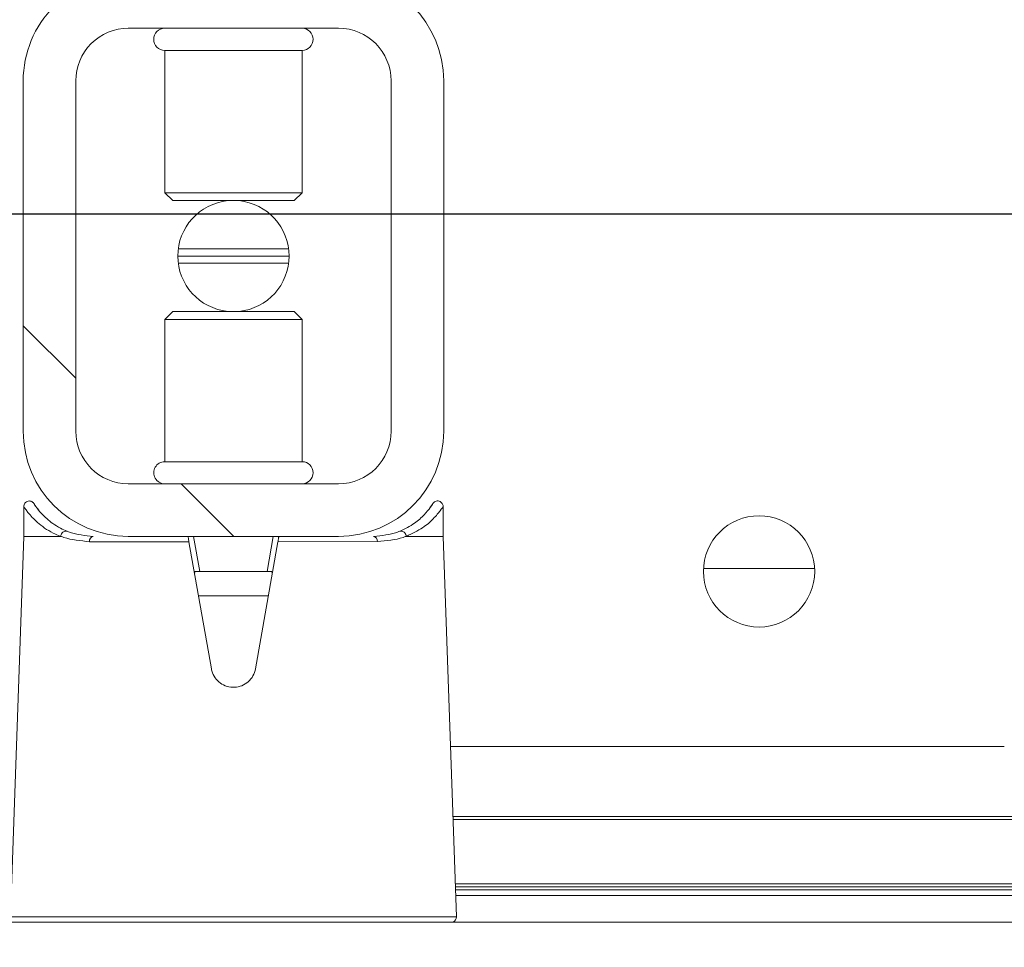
# Model space of a CAD drawing. Header units: feet. Extents: x 0 to 152726, y 0 to 59505.
# Tile 73 of 85: x 152382.097 to 152382.389, y 59280.662 to 59280.938. Entities that reach past the tile are written whole.
import ezdxf
from ezdxf import colors
from ezdxf.entities.mleader import LeaderData, LeaderLine
from ezdxf.math import Vec2, Vec3

# ---------------------------------------------------------------- set-up
doc = ezdxf.new("R2010")
doc.units = ezdxf.units.FT
doc.header["$LTSCALE"] = 0.1
doc.header["$MEASUREMENT"] = 0
doc.layers.add('BR_P_Rail_Object', color=251, linetype='Continuous', lineweight=30)
doc.layers.add('SC_Scratch7', color=252, linetype='Continuous', lineweight=0)
doc.layers.add('L-ANNO-NOTE', color=30, linetype='Continuous')
doc.styles.add('Arial', font='arial.ttf')
pattern_1 = [(135.001858, (9.823316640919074, -14.04070901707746), (0.2651559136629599, 0.2651731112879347), []), (135.001858, (9.646540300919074, -14.04071474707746), (0.2651559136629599, 0.2651731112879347), [])]

# ---------------------------------------------------------------- blocks, each defined once
blk = doc.blocks.new('HIGH ST SCREENWALL_2 PANEL PLAN_1')
at = {"layer": 'SC_Scratch7', "lineweight": 0, "extrusion": (0, 0, -1)}
h = blk.add_hatch(dxfattribs=at)
h.set_pattern_fill('ANSI32', color=256, scale=0.01, style=0, pattern_type=2)
h.set_pattern_definition(pattern_1)
h.paths.add_polyline_path([(2.398455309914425, 0.08396245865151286), (2.398458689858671, -0.02020399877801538, -0.4142135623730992), (2.367209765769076, -0.05145495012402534), (2.304709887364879, -0.051456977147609, -0.414213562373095), (2.27345893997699, -0.02020805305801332), (2.273455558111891, 0.08395840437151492, -0.414213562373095), (2.304704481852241, 0.1152093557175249), (2.367204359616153, 0.1152113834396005, -0.414213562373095)])
h.paths.add_polyline_path([(2.289083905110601, -0.02020754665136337, 0.414213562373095), (2.304709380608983, -0.03583200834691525), (2.36720925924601, -0.03582998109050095, 0.414213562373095), (2.382833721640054, -0.02020450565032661), (2.382830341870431, 0.08396195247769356, 0.4142135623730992), (2.367204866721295, 0.09958641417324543), (2.304704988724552, 0.09958438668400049, 0.414213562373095), (2.289080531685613, 0.08395891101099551)])
h = blk.add_hatch(dxfattribs=at)
h.set_pattern_fill('ANSI32', color=256, scale=0.01, style=0, pattern_type=2)
h.set_pattern_definition(pattern_1)
h.paths.add_polyline_path([(2.398455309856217, 0.08396245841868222), (2.398458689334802, -0.02020399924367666, -0.4142135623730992), (2.36720976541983, -0.05145495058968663), (2.30470988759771, -0.05145697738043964, -0.414213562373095), (2.273458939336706, -0.02020805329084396), (2.27345555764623, 0.08395840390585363, -0.414213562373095), (2.304704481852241, 0.1152093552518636), (2.367204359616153, 0.1152113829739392, -0.414213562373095)])
h.paths.add_polyline_path([(2.289083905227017, -0.02020754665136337, 0.414213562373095), (2.304709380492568, -0.0358320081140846), (2.367209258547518, -0.03582998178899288, 0.414213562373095), (2.382833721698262, -0.0202045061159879), (2.382830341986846, 0.08396195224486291, 0.4142135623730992), (2.367204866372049, 0.09958641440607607), (2.304704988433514, 0.0995843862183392, 0.414213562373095), (2.289080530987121, 0.08395891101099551)])
at = {"layer": 'SC_Scratch7', "lineweight": 0}
for p, q in [((-4.330738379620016, 0.2299415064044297), (-0.3411630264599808, 0.2298121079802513)), ((-2.402237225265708, 0.2283440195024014), (-2.398290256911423, 0.1152123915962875)), ((-2.335950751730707, 0.2283418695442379), (-2.402237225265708, 0.2283440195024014)), ((-2.402237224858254, 0.2283440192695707), (-2.398290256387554, 0.1152123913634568)), ((-2.335950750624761, 0.2283418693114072), (-2.402237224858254, 0.2283440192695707)), ((-2.269664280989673, 0.2283397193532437), (-2.335950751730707, 0.2283418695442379)), ((-2.269664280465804, 0.2283397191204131), (-2.335950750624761, 0.2283418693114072)), ((-2.273618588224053, 0.1152083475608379), (-2.269664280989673, 0.2283397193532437)), ((-2.273618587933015, 0.1152083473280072), (-2.269664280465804, 0.2283397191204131)), ((-2.269945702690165, 0.2202883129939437), (-0.4974130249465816, 0.2202308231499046)), ((-2.269945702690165, 0.2202883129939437), (-0.4974130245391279, 0.2202308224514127)), ((-2.269885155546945, 0.2220206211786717), (-0.4986817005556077, 0.2219631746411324)), ((-2.269885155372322, 0.2220206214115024), (-0.4986817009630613, 0.2219631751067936)), ((-0.5130380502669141, 0.2184974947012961), (-2.270006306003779, 0.218554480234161)), ((-0.5130380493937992, 0.2184974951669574), (-2.27000630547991, 0.2185544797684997)), ((-0.5130380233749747, 0.2193177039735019), (-2.26997763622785, 0.2193746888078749)), ((-0.5130380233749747, 0.2193177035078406), (-2.269977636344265, 0.2193746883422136)), ((-0.5130386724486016, 0.1993046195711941), (-2.270677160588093, 0.1993616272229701)), ((-0.5130386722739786, 0.1993046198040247), (-2.270677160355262, 0.1993616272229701)), ((-0.5130386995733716, 0.1984844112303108), (-2.270705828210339, 0.1985414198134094)), ((-0.5130386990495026, 0.1984844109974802), (-2.270705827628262, 0.1985414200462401)), ((-2.106786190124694, 0.1777028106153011), (-2.271434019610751, 0.177708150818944)), ((-2.10678619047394, 0.1777028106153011), (-2.271434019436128, 0.1777081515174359)), ((-2.342514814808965, 0.1545805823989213), (-2.349178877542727, 0.116793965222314)), ((-2.342514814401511, 0.1545805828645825), (-2.349178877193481, 0.116793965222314)), ((-2.322729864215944, 0.1167931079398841), (-2.329391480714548, 0.1545801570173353)), ((-2.322729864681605, 0.1167931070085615), (-2.329391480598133, 0.1545801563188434)), ((-2.325576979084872, 0.1329429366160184), (-2.34633071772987, 0.1329436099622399)), ((-2.325576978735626, 0.1329429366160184), (-2.346330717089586, 0.1329436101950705)), ((-2.345955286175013, 0.1256273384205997), (-2.347792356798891, 0.1152107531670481)), ((-2.345955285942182, 0.1256273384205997), (-2.347792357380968, 0.1152107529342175)), ((-2.34689414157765, 0.1256273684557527), (-2.345955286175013, 0.1256273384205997)), ((-2.346894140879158, 0.1256273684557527), (-2.345955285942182, 0.1256273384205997)), ((-2.325952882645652, 0.1256266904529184), (-2.345955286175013, 0.1256273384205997)), ((-2.325952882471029, 0.1256266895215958), (-2.345955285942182, 0.1256273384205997)), ((-2.324116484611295, 0.1152099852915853), (-2.325952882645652, 0.1256266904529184)), ((-2.325952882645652, 0.1256266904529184), (-2.325014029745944, 0.1256266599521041)), ((-2.324116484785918, 0.1152099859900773), (-2.325952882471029, 0.1256266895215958)), ((-2.325952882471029, 0.1256266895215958), (-2.325014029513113, 0.1256266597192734)), ((-2.19622505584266, 0.1247891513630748), (-2.163183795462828, 0.124788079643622)), ((-2.196225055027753, 0.1247891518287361), (-2.16318379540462, 0.124788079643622)), ((-2.398290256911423, 0.1152123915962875), (-2.398290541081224, 0.1064500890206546)), ((-2.398290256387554, 0.1152123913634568), (-2.398290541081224, 0.1064500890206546)), ((-2.398290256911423, 0.1152123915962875), (-2.387403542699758, 0.1152120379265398)), ((-2.398290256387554, 0.1152123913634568), (-2.387403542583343, 0.1152120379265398)), ((-2.378745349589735, 0.1167949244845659), (-2.349178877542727, 0.116793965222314)), ((-2.378745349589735, 0.1167949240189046), (-2.349178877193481, 0.116793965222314)), ((-2.304704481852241, 0.1152093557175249), (-2.367204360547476, 0.1152113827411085)), ((-2.304704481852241, 0.1152093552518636), (-2.367204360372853, 0.1152113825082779)), ((-2.322729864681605, 0.1167931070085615), (-2.293163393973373, 0.1167921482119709)), ((-2.322729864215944, 0.1167931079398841), (-2.293163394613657, 0.1167921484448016)), ((-2.284505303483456, 0.1152087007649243), (-2.273618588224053, 0.1152083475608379)), ((-2.284505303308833, 0.1152087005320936), (-2.273618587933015, 0.1152083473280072)), ((-2.273618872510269, 0.1064460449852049), (-2.273618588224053, 0.1152083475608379)), ((-2.273618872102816, 0.1064460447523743), (-2.273618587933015, 0.1152083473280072)), ((-2.394335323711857, 0.1067924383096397), (-2.393732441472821, 0.1075129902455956)), ((-2.39433532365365, 0.106792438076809), (-2.393732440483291, 0.1075129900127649)), ((-2.304704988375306, 0.09958438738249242), (-2.367204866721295, 0.09958641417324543)), ((-2.304704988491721, 0.09958438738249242), (-2.367204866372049, 0.09958641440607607)), ((-2.356371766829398, 0.0930243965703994), (-2.356373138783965, 0.05070820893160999)), ((-2.356371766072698, 0.09302439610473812), (-2.356373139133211, 0.05070820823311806)), ((-2.356356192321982, 0.09302439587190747), (-2.356371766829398, 0.0930243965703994)), ((-2.356356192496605, 0.09302439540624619), (-2.356371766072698, 0.09302439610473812)), ((-2.315538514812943, 0.09302307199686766), (-2.356356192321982, 0.09302439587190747)), ((-2.315538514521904, 0.09302307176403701), (-2.356356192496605, 0.09302439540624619)), ((-2.315539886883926, 0.0507068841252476), (-2.315538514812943, 0.09302307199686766)), ((-2.315539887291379, 0.05070688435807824), (-2.315538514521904, 0.09302307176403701)), ((-2.398455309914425, 0.08396245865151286), (-2.398458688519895, -0.02020399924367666)), ((-2.398455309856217, 0.08396245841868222), (-2.398458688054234, -0.02020399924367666)), ((-2.382830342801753, 0.08396195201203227), (-2.382833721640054, -0.02020450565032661)), ((-2.382830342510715, 0.08396195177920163), (-2.382833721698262, -0.0202045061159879)), ((-2.289083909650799, -0.02020754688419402), (-2.289080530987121, 0.08395891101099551)), ((-2.289083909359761, -0.02020754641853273), (-2.289080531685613, 0.08395891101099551)), ((-2.27345893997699, -0.02020805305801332), (-2.273455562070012, 0.0839584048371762)), ((-2.273458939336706, -0.02020805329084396), (-2.273455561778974, 0.08395840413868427)), ((-2.356373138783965, 0.05070820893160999), (-2.354001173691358, 0.04833608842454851)), ((-2.356357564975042, 0.05070820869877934), (-2.356373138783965, 0.05070820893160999)), ((-2.356373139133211, 0.05070820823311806), (-2.354001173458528, 0.04833608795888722)), ((-2.356357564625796, 0.05070820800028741), (-2.356373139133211, 0.05070820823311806)), ((-2.315539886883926, 0.0507068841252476), (-2.356357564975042, 0.05070820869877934)), ((-2.315539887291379, 0.05070688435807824), (-2.356357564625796, 0.05070820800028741)), ((-2.317912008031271, 0.04833491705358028), (-2.315539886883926, 0.0507068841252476)), ((-2.317912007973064, 0.04833491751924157), (-2.315539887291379, 0.05070688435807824)), ((-2.35398740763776, 0.04833608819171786), (-2.354001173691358, 0.04833608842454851)), ((-2.353987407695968, 0.04833608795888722), (-2.354001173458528, 0.04833608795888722)), ((-2.317912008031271, 0.04833491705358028), (-2.35398740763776, 0.04833608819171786)), ((-2.317912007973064, 0.04833491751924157), (-2.353987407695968, 0.04833608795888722)), ((-2.319552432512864, 0.03400125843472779), (-2.35236168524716, 0.03400232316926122)), ((-2.31955243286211, 0.03400125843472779), (-2.352361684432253, 0.03400232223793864)), ((-2.319415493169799, 0.03187666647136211), (-2.352498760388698, 0.03187773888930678)), ((-2.31941549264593, 0.03187666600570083), (-2.352498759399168, 0.03187773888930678)), ((-2.319552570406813, 0.02975208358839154), (-2.352361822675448, 0.02975314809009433)), ((-2.319552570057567, 0.02975208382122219), (-2.35236182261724, 0.02975314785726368)), ((-2.354002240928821, 0.01541948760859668), (-2.356374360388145, 0.01304752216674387)), ((-2.354002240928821, 0.01541948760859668), (-2.356374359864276, 0.01304752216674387)), ((-2.354002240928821, 0.01541948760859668), (-2.317913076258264, 0.01541831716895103)), ((-2.354002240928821, 0.01541948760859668), (-2.317913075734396, 0.01541831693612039)), ((-2.315541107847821, 0.01304619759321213), (-2.317913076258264, 0.01541831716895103)), ((-2.315541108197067, 0.01304619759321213), (-2.317913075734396, 0.01541831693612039)), ((-2.356374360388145, 0.01304752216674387), (-2.356375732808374, -0.02926866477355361)), ((-2.356374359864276, 0.01304752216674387), (-2.356375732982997, -0.02926866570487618)), ((-2.356374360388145, 0.01304752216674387), (-2.315541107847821, 0.01304619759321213)), ((-2.356374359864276, 0.01304752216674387), (-2.315541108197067, 0.01304619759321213)), ((-2.315542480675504, -0.02926999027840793), (-2.315541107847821, 0.01304619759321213)), ((-2.315542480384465, -0.02926998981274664), (-2.315541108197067, 0.01304619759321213)), ((-2.356375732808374, -0.02926866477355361), (-2.315542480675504, -0.02926999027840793)), ((-2.356375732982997, -0.02926866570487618), (-2.315542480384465, -0.02926998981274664)), ((-2.367209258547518, -0.03582998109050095), (-2.304709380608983, -0.03583200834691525)), ((-2.367209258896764, -0.03582998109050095), (-2.304709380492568, -0.0358320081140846))]:
    blk.add_line(p, q, dxfattribs=at)
at = {"layer": 'SC_Scratch7', "lineweight": 0, "extrusion": (0, 0, -1)}
for centre in [(2.17970439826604, 0.125621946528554), (2.179704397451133, 0.1256219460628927)]:
    blk.add_circle(centre, 0.01654163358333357, dxfattribs=at)
at = {"layer": 'SC_Scratch7', "lineweight": 0}
for centre, radius, start, end in [((-2.271303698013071, 0.2283970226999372), 0.001640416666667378, 357.9981416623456, 64.26156538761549), ((-2.271303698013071, 0.2283970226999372), 0.001640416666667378, 357.9981416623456, 64.26156538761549), ((-2.367205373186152, 0.08396144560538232), 0.03124993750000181, 89.9981416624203, 179.9981416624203), ((-2.367205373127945, 0.08396144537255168), 0.03124993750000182, 89.9981416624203, 179.9981416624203), ((-2.377319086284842, 0.1166169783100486), 0.001437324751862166, 172.888278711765, 257.8741882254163), ((-2.377319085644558, 0.1166169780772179), 0.001437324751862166, 172.888278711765, 257.8741882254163), ((-2.304705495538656, 0.08395941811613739), 0.03124993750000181, 359.9981416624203, 89.9981416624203), ((-2.304705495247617, 0.0839594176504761), 0.03124993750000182, 359.9981416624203, 89.9981416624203), ((-2.294589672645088, 0.1166142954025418), 0.001437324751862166, 282.1220950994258, 7.108004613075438), ((-2.294589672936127, 0.1166142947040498), 0.001437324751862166, 282.1220950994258, 7.108004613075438), ((-2.367205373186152, 0.08396144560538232), 0.01562496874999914, 89.9981416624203, 179.9981416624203), ((-2.367205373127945, 0.08396144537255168), 0.01562496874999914, 89.9981416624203, 179.9981416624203), ((-2.356371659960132, 0.09630522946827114), 0.003280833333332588, 89.99814166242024, 269.9981416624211), ((-2.356371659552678, 0.09630522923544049), 0.003280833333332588, 89.99814166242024, 269.9981416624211), ((-2.315538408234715, 0.09630390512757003), 0.003280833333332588, 269.9981416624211, 89.99814166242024), ((-2.315538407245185, 0.09630390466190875), 0.003280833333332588, 269.9981416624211, 89.99814166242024), ((-2.304705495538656, 0.08395941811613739), 0.0156249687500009, 359.9981416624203, 89.9981416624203), ((-2.304705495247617, 0.0839594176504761), 0.01562496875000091, 359.9981416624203, 89.9981416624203), ((-2.335957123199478, 0.03187720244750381), 0.01654163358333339, 95.75174432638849, 264.2445389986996), ((-2.335957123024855, 0.03187720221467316), 0.01654163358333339, 95.75174432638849, 264.2445389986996), ((-2.335957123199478, 0.03187720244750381), 0.01654163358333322, 275.7517443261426, 84.24453899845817), ((-2.335957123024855, 0.03187720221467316), 0.01654163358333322, 275.7517443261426, 84.24453899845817), ((-2.367208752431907, -0.02020501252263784), 0.03124993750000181, 179.9981416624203, 269.9981416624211), ((-2.367208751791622, -0.02020501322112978), 0.03124993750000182, 179.9981416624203, 269.9981416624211), ((-2.367208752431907, -0.02020501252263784), 0.01562496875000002, 179.9981416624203, 269.9981416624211), ((-2.367208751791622, -0.02020501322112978), 0.01562496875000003, 179.9981416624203, 269.9981416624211), ((-2.30470887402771, -0.02020703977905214), 0.03124993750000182, 269.9981416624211, 359.9981416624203), ((-2.30470887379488, -0.02020703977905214), 0.03124993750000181, 269.9981416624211, 359.9981416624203), ((-2.30470887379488, -0.02020703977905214), 0.0156249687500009, 269.9981416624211, 359.9981416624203), ((-2.30470887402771, -0.02020703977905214), 0.01562496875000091, 269.9981416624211, 359.9981416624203), ((-2.356375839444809, -0.0325494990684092), 0.00328083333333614, 89.99814166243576, 269.9981416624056), ((-2.356375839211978, -0.0325494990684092), 0.00328083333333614, 89.99814166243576, 269.9981416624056), ((-2.315542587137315, -0.0325508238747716), 0.00328083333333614, 269.9981416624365, 89.99814166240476), ((-2.315542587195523, -0.03255082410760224), 0.00328083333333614, 269.9981416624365, 89.99814166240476)]:
    blk.add_arc(centre, radius, start, end, dxfattribs=at)
for points, knots in [([(-2.329391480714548, 0.1545801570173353), (-2.329594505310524, 0.1553060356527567), (-2.330000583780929, 0.1567579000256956), (-2.331479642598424, 0.1585228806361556), (-2.333412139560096, 0.1597226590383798), (-2.335643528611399, 0.1602060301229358), (-2.337894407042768, 0.1599281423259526), (-2.339925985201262, 0.1589286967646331), (-2.34151382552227, 0.1573143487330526), (-2.34227382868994, 0.155739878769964), (-2.342470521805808, 0.1547936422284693), (-2.342514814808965, 0.1545805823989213)], [0, 0, 0, 0, 0.1209405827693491, 0.2418986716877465, 0.3631789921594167, 0.4839141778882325, 0.6036428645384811, 0.7231756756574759, 0.8435617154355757, 0.9647756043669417, 1, 1, 1, 1]), ([(-2.329391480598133, 0.1545801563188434), (-2.329594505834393, 0.1553060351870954), (-2.330000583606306, 0.1567578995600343), (-2.331479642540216, 0.1585228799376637), (-2.333412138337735, 0.1597226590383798), (-2.335643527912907, 0.1602060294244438), (-2.337894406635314, 0.159928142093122), (-2.339925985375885, 0.1589286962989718), (-2.341513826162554, 0.1573143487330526), (-2.342273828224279, 0.155739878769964), (-2.342470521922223, 0.1547936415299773), (-2.342514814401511, 0.1545805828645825)], [0, 0, 0, 0, 0.1209405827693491, 0.2418986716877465, 0.3631789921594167, 0.4839141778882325, 0.6036428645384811, 0.7231756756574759, 0.8435617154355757, 0.9647756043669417, 1, 1, 1, 1]), ([(-2.34689414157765, 0.1256273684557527), (-2.346998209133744, 0.1256321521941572), (-2.347206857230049, 0.125641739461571), (-2.347409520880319, 0.1257530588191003), (-2.347505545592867, 0.1259498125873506), (-2.347514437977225, 0.1262008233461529), (-2.347482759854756, 0.1264013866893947), (-2.347467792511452, 0.1264961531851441)], [0, 0, 0, 0, 0.2090964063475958, 0.4192230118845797, 0.614313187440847, 0.8177607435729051, 1, 1, 1, 1]), ([(-2.346894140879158, 0.1256273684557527), (-2.346998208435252, 0.1256321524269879), (-2.347206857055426, 0.1256417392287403), (-2.34740952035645, 0.125753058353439), (-2.347505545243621, 0.1259498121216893), (-2.347514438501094, 0.1262008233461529), (-2.347482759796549, 0.1264013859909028), (-2.347467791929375, 0.1264961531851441)], [0, 0, 0, 0, 0.2090964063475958, 0.4192230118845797, 0.614313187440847, 0.8177607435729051, 1, 1, 1, 1]), ([(-2.324440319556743, 0.1264954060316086), (-2.324420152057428, 0.1263618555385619), (-2.324379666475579, 0.1260937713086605), (-2.324441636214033, 0.1258105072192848), (-2.324637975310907, 0.1256635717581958), (-2.324851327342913, 0.1256289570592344), (-2.324982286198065, 0.1256271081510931), (-2.325014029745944, 0.1256266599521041)], [0, 0, 0, 0, 0.2596090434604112, 0.5211299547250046, 0.7440978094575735, 0.9379679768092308, 1, 1, 1, 1]), ([(-2.324440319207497, 0.1264954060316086), (-2.324420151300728, 0.1263618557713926), (-2.324379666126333, 0.1260937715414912), (-2.324441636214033, 0.1258105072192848), (-2.324637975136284, 0.1256635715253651), (-2.32485132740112, 0.1256289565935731), (-2.324982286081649, 0.1256271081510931), (-2.325014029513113, 0.1256266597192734)], [0, 0, 0, 0, 0.2596090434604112, 0.5211299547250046, 0.7440978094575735, 0.9379679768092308, 1, 1, 1, 1]), ([(-2.398213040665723, 0.1064484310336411), (-2.398238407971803, 0.1064117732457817), (-2.398582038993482, 0.1059151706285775), (-2.397268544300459, 0.1079706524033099), (-2.394418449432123, 0.111087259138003), (-2.390822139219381, 0.1137378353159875), (-2.388133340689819, 0.1148973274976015), (-2.387403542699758, 0.1152120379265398)], [0, 0, 0, 0, 0.02419217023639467, 0.3277420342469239, 0.606783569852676, 0.8932725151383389, 1, 1, 1, 1]), ([(-2.398213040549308, 0.1064484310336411), (-2.398238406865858, 0.106411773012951), (-2.398582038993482, 0.1059151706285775), (-2.397268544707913, 0.1079706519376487), (-2.394418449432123, 0.111087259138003), (-2.390822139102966, 0.1137378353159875), (-2.388133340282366, 0.1148973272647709), (-2.387403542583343, 0.1152120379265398)], [0, 0, 0, 0, 0.02419217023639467, 0.3277420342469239, 0.606783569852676, 0.8932725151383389, 1, 1, 1, 1]), ([(-2.387403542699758, 0.1152120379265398), (-2.387394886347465, 0.1152118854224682), (-2.387380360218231, 0.1152116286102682), (-2.387361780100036, 0.11520916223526), (-2.387349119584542, 0.1152059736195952), (-2.387339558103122, 0.1152019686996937), (-2.387332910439, 0.1151975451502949), (-2.387328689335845, 0.1151920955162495), (-2.387326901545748, 0.1151882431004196), (-2.387326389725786, 0.1151856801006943), (-2.387326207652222, 0.1151847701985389)], [0, 0, 0, 0, 0.3215596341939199, 0.5397412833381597, 0.6888517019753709, 0.79191255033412, 0.9005355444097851, 0.9440219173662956, 0.9801240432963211, 1, 1, 1, 1]), ([(-2.387403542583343, 0.1152120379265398), (-2.387394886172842, 0.1152118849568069), (-2.387380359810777, 0.1152116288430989), (-2.38736177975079, 0.1152091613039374), (-2.387349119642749, 0.1152059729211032), (-2.387339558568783, 0.1152019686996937), (-2.387332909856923, 0.1151975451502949), (-2.387328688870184, 0.1151920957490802), (-2.387326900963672, 0.1151882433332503), (-2.387326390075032, 0.1151856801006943), (-2.387326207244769, 0.1151847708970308)], [0, 0, 0, 0, 0.3215596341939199, 0.5397412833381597, 0.6888517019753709, 0.79191255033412, 0.9005355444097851, 0.9440219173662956, 0.9801240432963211, 1, 1, 1, 1]), ([(-2.387326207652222, 0.1151847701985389), (-2.387302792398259, 0.1151938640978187), (-2.386992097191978, 0.1153145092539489), (-2.384506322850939, 0.1162387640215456), (-2.381443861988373, 0.1165344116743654), (-2.378745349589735, 0.1167949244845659)], [0, 0, 0, 0, 0.009594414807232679, 0.1272952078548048, 1, 1, 1, 1]), ([(-2.387326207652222, 0.1151847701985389), (-2.387283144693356, 0.1150055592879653), (-2.387197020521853, 0.11464713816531), (-2.386889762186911, 0.1141780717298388), (-2.38649060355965, 0.1138284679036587), (-2.386031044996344, 0.1136377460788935), (-2.385692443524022, 0.1136316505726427), (-2.385477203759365, 0.113678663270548), (-2.385410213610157, 0.1137028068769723), (-2.385368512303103, 0.113717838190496)], [0, 0, 0, 0, 0.1824633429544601, 0.3649266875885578, 0.5473901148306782, 0.7298544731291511, 0.9123202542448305, 0.9454189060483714, 1, 1, 1, 1]), ([(-2.387326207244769, 0.1151847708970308), (-2.387302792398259, 0.1151938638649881), (-2.386992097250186, 0.1153145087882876), (-2.384506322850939, 0.1162387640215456), (-2.381443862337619, 0.1165344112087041), (-2.378745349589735, 0.1167949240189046)], [0, 0, 0, 0, 0.009594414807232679, 0.1272952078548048, 1, 1, 1, 1]), ([(-2.387326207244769, 0.1151847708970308), (-2.387283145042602, 0.1150055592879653), (-2.387197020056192, 0.11464713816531), (-2.386889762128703, 0.1141780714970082), (-2.386490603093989, 0.1138284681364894), (-2.386031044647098, 0.113637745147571), (-2.38569244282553, 0.1136316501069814), (-2.385477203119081, 0.113678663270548), (-2.385410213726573, 0.1137028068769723), (-2.385368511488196, 0.113717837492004)], [0, 0, 0, 0, 0.1824633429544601, 0.3649266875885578, 0.5473901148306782, 0.7298544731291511, 0.9123202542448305, 0.9454189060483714, 1, 1, 1, 1]), ([(-2.37762100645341, 0.1152117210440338), (-2.38006736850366, 0.1149700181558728), (-2.382874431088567, 0.1146926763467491), (-2.385084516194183, 0.1138288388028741), (-2.385368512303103, 0.113717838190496)], [0, 0, 0, 0, 0.8715029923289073, 1, 1, 1, 1]), ([(-2.377621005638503, 0.1152117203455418), (-2.380067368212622, 0.1149700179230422), (-2.382874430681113, 0.1146926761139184), (-2.385084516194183, 0.1138288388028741), (-2.385368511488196, 0.113717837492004)], [0, 0, 0, 0, 0.8715029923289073, 1, 1, 1, 1]), ([(-2.349178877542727, 0.116793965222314), (-2.349211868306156, 0.1166068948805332), (-2.349277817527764, 0.1162329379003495), (-2.349363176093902, 0.1157489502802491), (-2.349426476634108, 0.1153900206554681), (-2.349454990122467, 0.1152283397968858), (-2.349457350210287, 0.115214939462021), (-2.349458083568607, 0.1152108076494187)], [0, 0, 0, 0, 0.2211044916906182, 0.4419883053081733, 0.6682230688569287, 0.8976805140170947, 1, 1, 1, 1]), ([(-2.349178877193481, 0.116793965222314), (-2.349211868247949, 0.1166068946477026), (-2.349277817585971, 0.1162329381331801), (-2.349363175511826, 0.1157489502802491), (-2.3494264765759, 0.1153900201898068), (-2.349454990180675, 0.1152283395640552), (-2.349457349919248, 0.1152149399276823), (-2.349458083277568, 0.1152108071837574)], [0, 0, 0, 0, 0.2211044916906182, 0.4419883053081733, 0.6682230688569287, 0.8976805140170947, 1, 1, 1, 1]), ([(-2.322450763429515, 0.1152099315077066), (-2.322454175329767, 0.1152292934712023), (-2.322461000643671, 0.1152680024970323), (-2.32251333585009, 0.115564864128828), (-2.322590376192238, 0.1160018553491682), (-2.322668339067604, 0.1164441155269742), (-2.322716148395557, 0.1167152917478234), (-2.322729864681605, 0.1167931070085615)], [0, 0, 0, 0, 0.2253311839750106, 0.4504917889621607, 0.6794496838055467, 0.9080175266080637, 1, 1, 1, 1]), ([(-2.322450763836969, 0.1152099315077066), (-2.322454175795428, 0.1152292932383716), (-2.322461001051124, 0.1152680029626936), (-2.322513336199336, 0.115564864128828), (-2.322590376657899, 0.1160018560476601), (-2.322668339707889, 0.1164441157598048), (-2.322716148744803, 0.1167152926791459), (-2.322729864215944, 0.1167931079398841)], [0, 0, 0, 0, 0.2253311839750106, 0.4504917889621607, 0.6794496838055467, 0.9080175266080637, 1, 1, 1, 1]), ([(-2.286540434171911, 0.1137146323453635), (-2.286824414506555, 0.1138256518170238), (-2.28903444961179, 0.1146896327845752), (-2.291841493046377, 0.1149671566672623), (-2.29428783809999, 0.1152090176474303)], [0, 0, 0, 0, 0.1284970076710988, 1, 1, 1, 1]), ([(-2.286540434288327, 0.1137146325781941), (-2.286824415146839, 0.1138256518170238), (-2.289034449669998, 0.1146896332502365), (-2.291841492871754, 0.1149671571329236), (-2.294287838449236, 0.1152090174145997)], [0, 0, 0, 0, 0.1284970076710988, 1, 1, 1, 1]), ([(-2.293163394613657, 0.1167921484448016), (-2.290464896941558, 0.1165314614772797), (-2.287402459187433, 0.1162356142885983), (-2.284916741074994, 0.1153111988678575), (-2.284606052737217, 0.1151905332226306), (-2.2845826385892, 0.1151814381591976)], [0, 0, 0, 0, 0.8727047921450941, 0.9904055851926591, 1, 1, 1, 1]), ([(-2.293163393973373, 0.1167921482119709), (-2.290464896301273, 0.116531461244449), (-2.28740245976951, 0.1162356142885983), (-2.284916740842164, 0.1153111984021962), (-2.284606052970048, 0.1151905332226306), (-2.284582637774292, 0.1151814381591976)], [0, 0, 0, 0, 0.8727047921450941, 0.9904055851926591, 1, 1, 1, 1]), ([(-2.2845826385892, 0.1151814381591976), (-2.284625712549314, 0.1150022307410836), (-2.284711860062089, 0.1146438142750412), (-2.285019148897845, 0.1141747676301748), (-2.285418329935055, 0.1138251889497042), (-2.285877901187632, 0.1136344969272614), (-2.286216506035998, 0.1136284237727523), (-2.28643174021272, 0.1136754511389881), (-2.286498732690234, 0.1136995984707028), (-2.286540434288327, 0.1137146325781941)], [0, 0, 0, 0, 0.1824633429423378, 0.3649266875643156, 0.5473901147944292, 0.7298544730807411, 0.9123202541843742, 0.9454189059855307, 1, 1, 1, 1]), ([(-2.284582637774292, 0.1151814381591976), (-2.284625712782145, 0.115002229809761), (-2.284711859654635, 0.1146438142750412), (-2.285019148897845, 0.1141747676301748), (-2.285418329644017, 0.1138251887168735), (-2.285877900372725, 0.1136344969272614), (-2.286216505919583, 0.1136284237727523), (-2.286431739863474, 0.1136754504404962), (-2.286498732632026, 0.1136995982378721), (-2.286540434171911, 0.1137146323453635)], [0, 0, 0, 0, 0.1824633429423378, 0.3649266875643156, 0.5473901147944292, 0.7298544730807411, 0.9123202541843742, 0.9454189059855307, 1, 1, 1, 1]), ([(-2.2845826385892, 0.1151814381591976), (-2.284582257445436, 0.1151830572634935), (-2.284581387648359, 0.1151867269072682), (-2.284577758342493, 0.1151922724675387), (-2.284566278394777, 0.1152016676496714), (-2.284541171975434, 0.1152075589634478), (-2.284518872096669, 0.115208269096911), (-2.284505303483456, 0.1152087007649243)], [0, 0, 0, 0, 0.03580645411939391, 0.08120784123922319, 0.1683558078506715, 0.4940119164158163, 1, 1, 1, 1]), ([(-2.284582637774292, 0.1151814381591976), (-2.284582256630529, 0.1151830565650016), (-2.284581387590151, 0.1151867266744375), (-2.28457775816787, 0.1151922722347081), (-2.284566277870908, 0.1152016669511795), (-2.284541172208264, 0.1152075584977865), (-2.284518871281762, 0.115208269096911), (-2.284505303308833, 0.1152087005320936)], [0, 0, 0, 0, 0.03580645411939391, 0.08120784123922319, 0.1683558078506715, 0.4940119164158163, 1, 1, 1, 1]), ([(-2.284505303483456, 0.1152087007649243), (-2.282813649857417, 0.1143890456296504), (-2.27958944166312, 0.1128268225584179), (-2.27640188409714, 0.109966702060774), (-2.274092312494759, 0.1071236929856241), (-2.273834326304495, 0.1066810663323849), (-2.273696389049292, 0.1064444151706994)], [0, 0, 0, 0, 0.2571529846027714, 0.490121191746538, 0.7273915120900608, 1, 1, 1, 1]), ([(-2.284505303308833, 0.1152087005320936), (-2.282813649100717, 0.1143890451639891), (-2.279589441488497, 0.1128268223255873), (-2.276401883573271, 0.1099667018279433), (-2.274092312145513, 0.1071236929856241), (-2.273834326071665, 0.1066810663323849), (-2.273696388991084, 0.1064444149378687)], [0, 0, 0, 0, 0.2571529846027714, 0.490121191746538, 0.7273915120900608, 1, 1, 1, 1]), ([(-2.385368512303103, 0.113717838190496), (-2.386050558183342, 0.1134175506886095), (-2.388479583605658, 0.1123481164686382), (-2.391751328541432, 0.1098834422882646), (-2.394340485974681, 0.1069783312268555), (-2.395525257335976, 0.1050710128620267), (-2.395205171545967, 0.1055465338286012), (-2.395176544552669, 0.1055890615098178)], [0, 0, 0, 0, 0.1078427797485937, 0.3840685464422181, 0.6668848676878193, 0.9702082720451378, 1, 1, 1, 1]), ([(-2.385368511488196, 0.113717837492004), (-2.38605055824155, 0.1134175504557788), (-2.388479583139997, 0.1123481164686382), (-2.391751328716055, 0.1098834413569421), (-2.394340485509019, 0.1069783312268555), (-2.395525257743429, 0.1050710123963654), (-2.395205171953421, 0.1055465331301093), (-2.395176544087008, 0.1055890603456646)], [0, 0, 0, 0, 0.1078427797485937, 0.3840685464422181, 0.6668848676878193, 0.9702082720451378, 1, 1, 1, 1]), ([(-2.277697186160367, 0.1069652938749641), (-2.27722576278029, 0.1062775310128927), (-2.276257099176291, 0.1048643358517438), (-2.277098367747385, 0.1062407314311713), (-2.279113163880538, 0.1087660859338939), (-2.282013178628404, 0.1114785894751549), (-2.284989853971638, 0.1129487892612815), (-2.286540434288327, 0.1137146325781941)], [0, 0, 0, 0, 0.216466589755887, 0.4447885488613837, 0.6224134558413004, 0.8033112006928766, 1, 1, 1, 1]), ([(-2.277697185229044, 0.1069652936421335), (-2.277225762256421, 0.1062775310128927), (-2.276257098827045, 0.1048643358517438), (-2.277098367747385, 0.1062407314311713), (-2.279113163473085, 0.108766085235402), (-2.282013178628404, 0.1114785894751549), (-2.284989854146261, 0.1129487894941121), (-2.286540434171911, 0.1137146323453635)], [0, 0, 0, 0, 0.216466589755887, 0.4447885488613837, 0.6224134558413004, 0.8033112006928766, 1, 1, 1, 1]), ([(-2.398275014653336, 0.1064481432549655), (-2.39828036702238, 0.1063350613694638), (-2.398294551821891, 0.106035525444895), (-2.398127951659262, 0.1055582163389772), (-2.397774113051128, 0.1050932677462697), (-2.397276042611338, 0.1047842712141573), (-2.396749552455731, 0.1046740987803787), (-2.396291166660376, 0.1047187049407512), (-2.395934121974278, 0.104847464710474), (-2.395667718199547, 0.1050131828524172), (-2.395486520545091, 0.1051739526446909), (-2.395377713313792, 0.1052993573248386), (-2.3953276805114, 0.1053655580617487), (-2.395301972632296, 0.1054016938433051), (-2.395280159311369, 0.1054338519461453), (-2.395254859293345, 0.1054729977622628), (-2.395226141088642, 0.1055202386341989), (-2.395079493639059, 0.1057433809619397), (-2.394773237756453, 0.1062776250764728), (-2.394251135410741, 0.1069099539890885), (-2.394165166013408, 0.1070140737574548)], [0, 0, 0, 0, 0.02130453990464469, 0.05643219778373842, 0.0926456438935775, 0.1300030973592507, 0.164520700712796, 0.1924100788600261, 0.2159615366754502, 0.2356471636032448, 0.2513168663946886, 0.2619547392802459, 0.2675243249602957, 0.2724181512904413, 0.2795765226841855, 0.2941373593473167, 0.340066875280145, 0.5236046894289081, 0.9215570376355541, 1, 1, 1, 1]), ([(-2.398275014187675, 0.1064481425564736), (-2.398280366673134, 0.1063350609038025), (-2.398294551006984, 0.1060355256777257), (-2.398127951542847, 0.1055582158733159), (-2.397774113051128, 0.1050932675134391), (-2.3972760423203, 0.1047842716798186), (-2.396749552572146, 0.1046740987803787), (-2.396291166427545, 0.1047187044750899), (-2.395934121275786, 0.1048474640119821), (-2.395667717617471, 0.1050131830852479), (-2.395486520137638, 0.1051739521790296), (-2.395377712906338, 0.1052993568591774), (-2.395327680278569, 0.1053655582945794), (-2.395301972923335, 0.1054016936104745), (-2.395280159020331, 0.1054338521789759), (-2.395254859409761, 0.1054729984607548), (-2.395226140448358, 0.1055202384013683), (-2.395079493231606, 0.105743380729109), (-2.39477323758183, 0.1062776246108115), (-2.394251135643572, 0.1069099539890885), (-2.394165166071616, 0.1070140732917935)], [0, 0, 0, 0, 0.02130453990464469, 0.05643219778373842, 0.0926456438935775, 0.1300030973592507, 0.164520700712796, 0.1924100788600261, 0.2159615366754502, 0.2356471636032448, 0.2513168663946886, 0.2619547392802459, 0.2675243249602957, 0.2724181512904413, 0.2795765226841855, 0.2941373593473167, 0.340066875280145, 0.5236046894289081, 0.9215570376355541, 1, 1, 1, 1]), ([(-2.277706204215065, 0.1069576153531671), (-2.277485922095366, 0.1066691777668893), (-2.276898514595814, 0.1059000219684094), (-2.276725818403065, 0.1055782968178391), (-2.27665266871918, 0.1054677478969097), (-2.276637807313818, 0.1054410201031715), (-2.276582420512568, 0.1053623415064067), (-2.276517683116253, 0.1052773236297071), (-2.276374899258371, 0.1051195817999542), (-2.276115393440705, 0.1049157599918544), (-2.275683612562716, 0.1047162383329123), (-2.275114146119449, 0.1046604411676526), (-2.274521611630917, 0.104827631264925), (-2.274058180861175, 0.1051703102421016), (-2.273765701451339, 0.1055991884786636), (-2.273638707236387, 0.1060136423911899), (-2.273605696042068, 0.1062962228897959), (-2.273624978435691, 0.106433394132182), (-2.273627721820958, 0.1064529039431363)], [0, 0, 0, 0, 0.239494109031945, 0.6386401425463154, 0.690387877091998, 0.7194794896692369, 0.7258785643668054, 0.7320686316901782, 0.746010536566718, 0.7666494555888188, 0.7961242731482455, 0.8367373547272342, 0.8745890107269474, 0.912743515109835, 0.945910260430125, 0.9731441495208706, 0.9961802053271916, 1, 1, 1, 1]), ([(-2.277706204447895, 0.1069576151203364), (-2.277485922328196, 0.1066691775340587), (-2.276898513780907, 0.1059000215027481), (-2.276725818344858, 0.1055782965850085), (-2.276652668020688, 0.1054677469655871), (-2.276637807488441, 0.1054410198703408), (-2.276582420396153, 0.1053623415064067), (-2.276517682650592, 0.1052773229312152), (-2.276374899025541, 0.1051195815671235), (-2.276115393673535, 0.1049157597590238), (-2.275683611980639, 0.104716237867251), (-2.275114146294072, 0.104660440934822), (-2.274521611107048, 0.1048276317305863), (-2.274058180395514, 0.1051703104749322), (-2.273765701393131, 0.1055991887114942), (-2.273638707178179, 0.106013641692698), (-2.27360569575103, 0.1062962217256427), (-2.273624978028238, 0.1064333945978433), (-2.273627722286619, 0.1064529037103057)], [0, 0, 0, 0, 0.239494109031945, 0.6386401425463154, 0.690387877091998, 0.7194794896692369, 0.7258785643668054, 0.7320686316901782, 0.746010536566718, 0.7666494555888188, 0.7961242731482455, 0.8367373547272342, 0.8745890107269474, 0.912743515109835, 0.945910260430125, 0.9731441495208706, 0.9961802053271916, 1, 1, 1, 1])]:
    blk.add_open_spline(points, degree=3, knots=knots, dxfattribs=at)
blk = doc.blocks.new('Bridge plan')
at = {"layer": 'BR_P_Rail_Object', "lineweight": -3}
blk.add_line((1828195.652751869, 711482.1428165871), (1828078.811847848, 711482.1428165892), dxfattribs=at)
at = {"layer": 'SC_Scratch7', "lineweight": -3, "extrusion": (0, 0, -1), "rotation": 180.0002309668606}
blk.add_blockref('HIGH ST SCREENWALL_2 PANEL PLAN_1', (-1828123.559392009, 711482.1622768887), dxfattribs=at)
blk = doc.blocks.new('Trellis Base')
blk.add_blockref('Bridge plan', (-1675739.0632623, -652201.2630976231))
at = {"layer": 'L-ANNO-NOTE'}
ml = blk.add_multileader_mtext('Standard', dxfattribs=at)
ml.set_content('W. LIVINGSTON AVENUE', color=11, style='Arial')
ml.set_leader_properties()
ml.build(insert=Vec2(0, 0))
ml.multileader.update_dxf_attribs({"has_dogleg": 0, "dogleg_length": 0.36, "arrow_head_size": 1.25, "scale": 10})
ctx = ml.context
ctx.base_point, ctx.scale, ctx.char_height, ctx.arrow_head_size, ctx.landing_gap_size, ctx.plane_origin, ctx.plane_x_axis, ctx.plane_y_axis = Vec3(152493.4333448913, 59387.86988106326), 10, 1.25, 1.25, 0.5, Vec3(152496.4817137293, 59382.31385021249), Vec3(0.2347390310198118, 0.9720584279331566), Vec3(-0.9720584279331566, 0.2347390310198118)
notes = []
notes.append((ctx, [(0, (0, 0, 0), (0, 0), (1, 0), 1, [])]))
ctx.mtext.insert, ctx.mtext.text_direction, ctx.mtext.rotation, ctx.mtext.flow_direction = Vec3(152492.9328174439, 59388.50512407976), Vec3(0.2347390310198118, 0.9720584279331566), 1.333846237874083, 5
ml = blk.add_multileader_mtext('Standard', dxfattribs=at)
ml.set_content('S. FRONT STREET', color=11, style='Arial')
ml.set_leader_properties()
ml.build(insert=Vec2(0, 0))
ml.multileader.update_dxf_attribs({"has_dogleg": 0, "dogleg_length": 0.36, "arrow_head_size": 1.25, "scale": 10})
ctx = ml.context
ctx.base_point, ctx.scale, ctx.char_height, ctx.arrow_head_size, ctx.landing_gap_size, ctx.plane_origin = Vec3(152391.6984540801, 59316.60244546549), 10, 1.25, 1.25, 0.5, Vec3(152387.0132386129, 59312.33503554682)
notes.append((ctx, [(0, (0, 0, 0), (0, 0), (1, 0), 1, [])]))
ctx.mtext.insert, ctx.mtext.flow_direction = Vec3(152392.1984540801, 59317.23810371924), 5
for ctx, leaders in notes:
    for number, flags, end, landing, length, lines in leaders:
        leader = LeaderData()
        leader.index, (leader.has_last_leader_line, leader.has_dogleg_vector, leader.attachment_direction) = number, flags
        leader.last_leader_point, leader.dogleg_vector, leader.dogleg_length = Vec3(end), Vec3(landing), length
        for number, points, colour, breaks in lines:
            line = LeaderLine()
            line.index, line.vertices, line.color, line.breaks = number, Vec3.list(points), colors.encode_raw_color(colour), breaks
            leader.lines.append(line)
        ctx.leaders.append(leader)

msp = doc.modelspace()

# ---------------------------------------------------------------- block references
msp.add_blockref('Trellis Base', (0, 0))

# ---------------------------------------------------------------- next in the draw order: leaders
at = {"layer": 'L-ANNO-NOTE'}
ml = msp.add_multileader_mtext('Standard', dxfattribs=at)
ml.set_content('VERTICAL PANEL MODULE ON BACK OF TRELLIS, TYP OF 5', color=11, style='Arial')
ml.set_leader_properties()
ml.build(insert=Vec2(0, 0))
ml.multileader.update_dxf_attribs({"has_dogleg": 0, "dogleg_length": 0.36, "arrow_head_size": 1.25, "scale": 10})
ctx = ml.context
ctx.base_point, ctx.scale, ctx.char_height, ctx.arrow_head_size, ctx.landing_gap_size, ctx.plane_origin = Vec3(152474.8585207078, 59417.31804131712), 10, 1.25, 1.25, 0.5, Vec3(152470.1733052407, 59413.05063139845)
notes = []
notes.append((ctx, [(0, (0, 0, 0), (0, 0), (1, 0), 1, [])]))
ctx.mtext.insert, ctx.mtext.width, ctx.mtext.flow_direction = Vec3(152475.3585207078, 59417.95369957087), 25.03212493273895, 5
ctx.mtext.has_bg_fill, ctx.mtext.bg_color, ctx.mtext.bg_scale_factor, ctx.mtext.bg_transparency, ctx.mtext.use_window_bg_color = 1, -1027028792, 1.5, 0, 1
for ctx, leaders in notes:
    for number, flags, end, landing, length, lines in leaders:
        leader = LeaderData()
        leader.index, (leader.has_last_leader_line, leader.has_dogleg_vector, leader.attachment_direction) = number, flags
        leader.last_leader_point, leader.dogleg_vector, leader.dogleg_length = Vec3(end), Vec3(landing), length
        for number, points, colour, breaks in lines:
            line = LeaderLine()
            line.index, line.vertices, line.color, line.breaks = number, Vec3.list(points), colors.encode_raw_color(colour), breaks
            leader.lines.append(line)
        ctx.leaders.append(leader)

doc.saveas('drawing.dxf')
